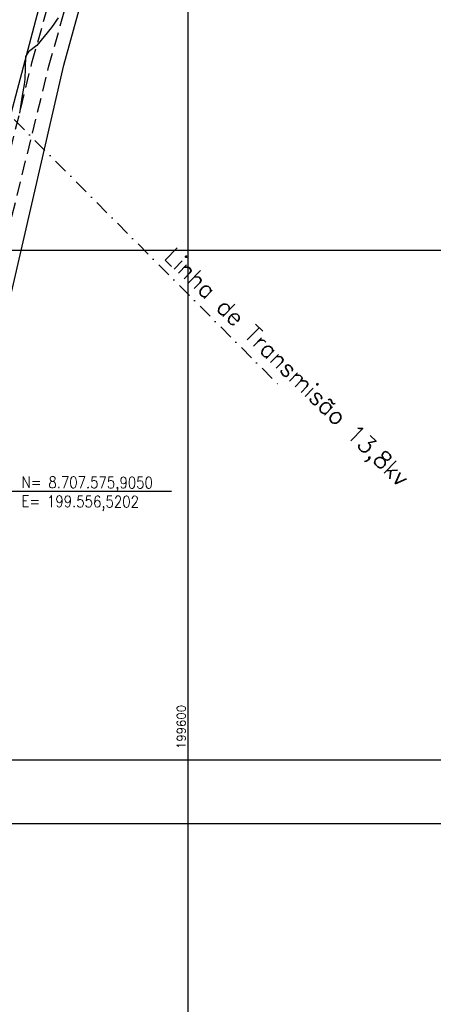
# Model space of a CAD drawing. Header units: millimetres. Extents: x 196436 to 199900, y 8705373 to 8708636.
# Tile 219 of 241: x 199571 to 199643, y 8707468 to 8707640. Entities that reach past the tile are written whole.
import ezdxf
from ezdxf.enums import TextEntityAlignment as Align

# ---------------------------------------------------------------- set-up
doc = ezdxf.new("R2010")
doc.units = ezdxf.units.MM
doc.header["$LTSCALE"] = 5
doc.linetypes.add('DASHDOT', pattern=[1, 0.5, -0.25, 0, -0.25])
doc.linetypes.add('DASHED', pattern=[0.75, 0.5, -0.25])
for name, color, linetype in [('$CURVAS2', 40, 'Continuous'), ('CERCA', 3, 'CERCA_LINE'), ('DIM', 7, 'Continuous'), ('ESTRADA_BARRO', 9, 'DASHED'), ('LCHAMADA', 3, 'Continuous'), ('LINHA_TRANS', 4, 'DASHDOT'), ('MALHA', 9, 'Continuous'), ('TEXTO', 2, 'Continuous'), ('TXT_COORD', 3, 'Continuous'), ('Vp', 2, 'Continuous')]:
    doc.layers.add(name, color=color, linetype=linetype)
doc.styles.add('GEOSIS', font='ROMANS.SHX')
doc.styles.add('ROMANS', font='romans.shx', dxfattribs={"width": 0.85})
doc.linetypes.add('CERCA_LINE', pattern='A,0.5,-0.2,["X",Standard,S=0.1,R=0,X=-0.1,Y=-0.05],-0.25', length=0.95)
doc.dimstyles.new('COTA-500-EXTERNA', dxfattribs={"dimtxt": 2, "dimasz": 1.5, "dimexe": 0, "dimexo": 3, "dimgap": 0.5, "dimtad": 1, "dimzin": 4, "dimdsep": 46, "dimtxsty": 'ROMANS', "dimblk1": 'DOT1', "dimblk2": 'DOT1', "dimsah": 1, "dimcen": 0.2, "dimclrd": 256, "dimclre": 256, "dimclrt": 2, "dimadec": 0, "dimazin": 0, "dimtfac": 1, "dimtix": 1, "dimtmove": 2, "dimatfit": 3, "dimldrblk": 'DOT1', "dimfxl": 0, "dimtvp": 0.025, "dimtolj": 1, "dimtzin": 4, "dimlwd": -1, "dimlwe": -1, "dimarcsym": 0})

# ---------------------------------------------------------------- blocks, each defined once
blk = doc.blocks.new('DOT1')
for q in [(0, 3.36), (0, -3.36)]:
    blk.add_line((0, 0), q)
at = {"linetype": 'ByBlock'}
blk.add_line((0, 0), (-1.2, 0), dxfattribs=at)
at = {"color": 0, "linetype": 'ByBlock', "const_width": 0.36}
blk.add_lwpolyline([(-0.18, 0, 1), (0.18, 0, 1)], format="xyb", close=True, dxfattribs=at)
blk = doc.blocks.new('*D144')
at = {"layer": 'Defpoints', "color": 0}
for p in [(199629.98, 8707853.2, -1), (199160.46, 8707754.35, -1), (199553.97, 8707587.89), (199556.52, 8707575.91, -1), (199556.52, 8707575.91, -1)]:
    blk.add_point(p, dxfattribs=at)
at = {"layer": 'DIM'}
blk.add_arc((199556.52, 8707575.91), 12.25, 82.1817, 148.7264, dxfattribs=at)
at = {"layer": 'DIM', "xscale": 1.5, "yscale": 1.5, "zscale": 1.5}
for p, rotation in [((199559.66, 8707587.75), 348.6719272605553), ((199545.35, 8707580.94), 242.2361372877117)]:
    blk.add_blockref('DOT1', p, dxfattribs=dict(at, rotation=rotation))
at = {"layer": 'DIM', "color": 2, "insert": (199550.61, 8707588.32), "char_height": 2, "attachment_point": 5, "rotation": 25.454, "style": 'ROMANS'}
blk.add_mtext('\\A1;81°', dxfattribs=at)
blk = doc.blocks.new('*D145')
at = {"layer": 'Defpoints', "color": 0}
for p in [(199276.71, 8708012.37, -1), (199629.98, 8707853.2, -1), (199629.98, 8707853.2, -1), (199611.21, 8707850.27), (199556.52, 8707575.91, -1)]:
    blk.add_point(p, dxfattribs=at)
at = {"layer": 'DIM'}
blk.add_arc((199629.98, 8707853.2), 19, 160.2694, 250.6387, dxfattribs=at)
at = {"layer": 'DIM', "xscale": 1.5, "yscale": 1.5, "zscale": 1.5}
for p, rotation in [((199612.65, 8707861.01), 68.00762625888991), ((199625.12, 8707834.83), 342.9004382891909)]:
    blk.add_blockref('DOT1', p, dxfattribs=dict(at, rotation=rotation))
at = {"layer": 'DIM', "color": 2, "insert": (199614.18, 8707845.68), "char_height": 2, "attachment_point": 5, "rotation": 295.454, "style": 'ROMANS'}
blk.add_mtext('\\A1;99°', dxfattribs=at)

msp = doc.modelspace()

# ---------------------------------------------------------------- linework, layer by layer
at = {"layer": '$CURVAS2'}
msp.add_polyline3d([(199577.439, 8707640.52, 709), (199577.158, 8707640.092, 709), (199576.799, 8707639.565, 709), (199576.277, 8707638.853, 709), (199573.725, 8707635.693, 709), (199572.263, 8707634.577, 709), (199571.759, 8707633.792, 709), (199571.637, 8707629.825, 709), (199571.492, 8707628.874, 709), (199571.15, 8707626.973, 709), (199570.692, 8707623.877, 709)], dxfattribs=at)
at = {"layer": 'CERCA', "color": 2, "ltscale": 2}
msp.add_line((199556.52, 8707575.905), (199629.982, 8707853.205), dxfattribs=at)
at = {"layer": 'CERCA'}
msp.add_lwpolyline([(199558.261, 8707543.747), (199569.282, 8707592.602), (199578.448, 8707632.257), (199605.013, 8707728.74), (199619.444, 8707780.595)], dxfattribs=at)
at = {"layer": 'ESTRADA_BARRO'}
for p, q in [((199572.874, 8707632.687), (199582.667, 8707667.606)), ((199575.776, 8707631.925), (199585.559, 8707666.809)), ((199563.776, 8707595.586), (199572.874, 8707632.687)), ((199566.706, 8707594.938), (199575.776, 8707631.925))]:
    msp.add_line(p, q, dxfattribs=at)
at = {"layer": 'LCHAMADA', "elevation": 709}
msp.add_lwpolyline([(199556.52, 8707575.905), (199568.286, 8707557.972), (199597.179, 8707557.972)], dxfattribs=at)
at = {"layer": 'LINHA_TRANS', "color": 7}
msp.add_lwpolyline([(199281.954, 8707911.943), (199615.687, 8707576.643), (199615.687, 8707576.643)], dxfattribs=at)
at = {"layer": 'MALHA'}
for p, q in [((199600, 8708300), (199600, 8706900)), ((199600, 8708300), (199600, 8706900)), ((199000, 8707600), (199900, 8707600)), ((199000, 8707600), (199900, 8707600)), ((199000, 8707500), (199900, 8707500)), ((199000, 8707500), (199900, 8707500))]:
    msp.add_line(p, q, dxfattribs=at)
at = {"layer": 'Vp'}
msp.add_lwpolyline([(199147.166, 8708065.042), (199775.174, 8708065.042), (199775.174, 8707511.042), (199147.166, 8707511.042)], close=True, dxfattribs=at)

# ---------------------------------------------------------------- texts
at = {"layer": 'TEXTO', "style": 'GEOSIS'}
msp.add_text('Linha de Transmisão 13,8kv', height=3, rotation=315.78881, dxfattribs=at).set_placement((199595.073, 8707597.94, -704), align=Align.BOTTOM_LEFT)
at = {"layer": 'TEXTO', "insert": (199571.062, 8707560.541, 676.319), "char_height": 2, "width": 30.0405, "attachment_point": 1, "rotation": 359.7459, "style": 'ROMANS'}
msp.add_mtext('N= 8.707.575,9050\\PE= 199.556,5202', dxfattribs=at)
at = {"layer": 'TXT_COORD', "style": 'GEOSIS'}
msp.add_text('199600', height=1.5, rotation=90, dxfattribs=at).set_placement((199600.084, 8707520.684), align=Align.BOTTOM_RIGHT)

# ---------------------------------------------------------------- dimensions: what is measured, and where the dimension line sits
at = {"layer": 'DIM'}
for base, line1, line2, picture, middle in [((199611.205, 8707850.27), ((199276.71, 8708012.372), (199629.982, 8707853.205)), ((199556.52, 8707575.905), (199629.982, 8707853.205)), '*D145', (199614.177, 8707845.681, 1)), ((199553.968, 8707587.887), ((199556.52, 8707575.905), (199629.982, 8707853.205)), ((199160.458, 8707754.352), (199556.52, 8707575.905)), '*D144', (199550.61, 8707588.321, 1))]:
    dim = msp.add_angular_dim_2l(base=base, line1=line1, line2=line2, dimstyle='COTA-500-EXTERNA', dxfattribs=at)
    dim.commit()
    dim.dimension.update_dxf_attribs({"geometry": picture, "text_midpoint": middle})

doc.saveas('drawing.dxf')
